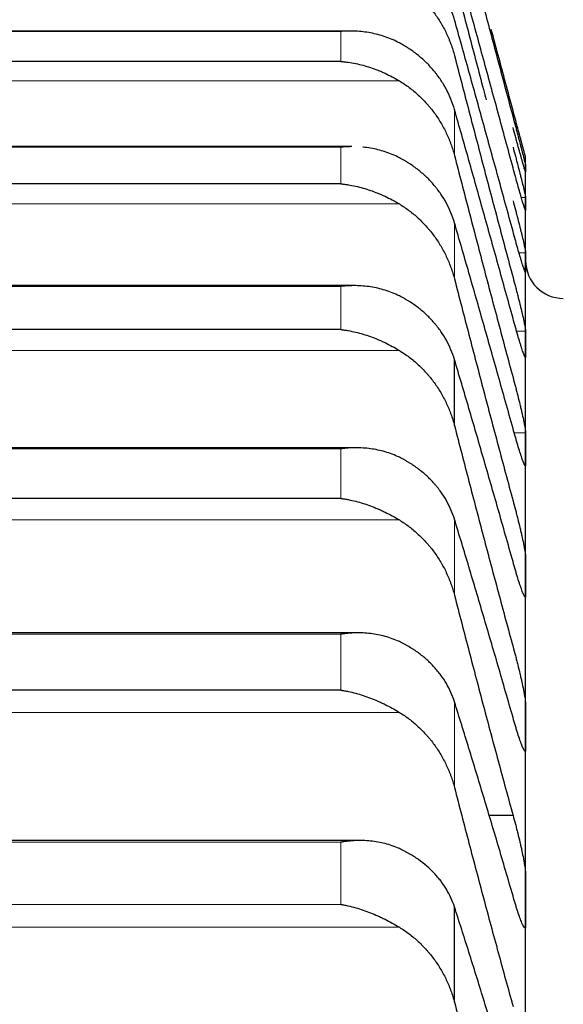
# Model space of a CAD drawing. Header units: inches. Extents: x 0 to 17820, y -10 to 12600.
# Tile 74 of 256: x 6484 to 6507, y 4931 to 4972. Entities that reach past the tile are written whole.
import ezdxf

# ---------------------------------------------------------------- set-up
doc = ezdxf.new("R2010")
doc.units = ezdxf.units.IN
doc.layers.add('1', color=7, linetype='Continuous', true_color=0xffffff)
doc.layers.add('254', color=7, linetype='Continuous', true_color=0xffffff)
doc.styles.add('latin_extended', font='simplex.shx')
doc.dimstyles.get("Standard").update_dxf_attribs({"dimtxt": 0.18, "dimasz": 0.18, "dimexe": 0.18, "dimexo": 0.0625, "dimgap": 0.09, "dimtad": 0, "dimtih": 1, "dimtoh": 1, "dimdec": 4, "dimzin": 0, "dimdsep": 46, "dimtxsty": 'Standard', "dimcen": 0.09, "dimadec": 0, "dimazin": 0, "dimtfac": 1, "dimtdec": 4, "dimtofl": 0, "dimtmove": 0, "dimatfit": 3, "dimfxl": 1, "dimtolj": 1, "dimtzin": 0, "dimarcsym": 0})

# ---------------------------------------------------------------- blocks, each defined once
blk = doc.blocks.new('_U11')
at = {"layer": '254', "color": 3, "linetype": 'Continuous', "lineweight": 13, "transparency": 16777216}
for p, q in [((1736.076, 5351.265), (961.577, 5351.265)), ((991.577, 4450.566), (991.577, 5246.265)), ((6476.743, 4345.566), (961.577, 4345.566))]:
    blk.add_line(p, q, dxfattribs=at)
at = {"layer": '254', "color": 3, "transparency": 16777216}
for points in [[(1009.077, 5246.265), (974.077, 5246.265), (991.577, 5351.265)], [(974.077, 4450.566), (1009.077, 4450.566), (991.577, 4345.566)]]:
    blk.add_solid(points, dxfattribs=at)
at = {"layer": 'Defpoints', "color": 0, "transparency": 16777216}
for p in [(991.577, 5351.265), (1766.076, 5351.265), (6506.743, 4345.566)]:
    blk.add_point(p, dxfattribs=at)
at = {"layer": '254', "color": 2, "lineweight": 13, "transparency": 16777216, "insert": (834.077, 4696.571), "char_height": 105, "attachment_point": 1, "rotation": 90, "style": 'latin_extended'}
blk.add_mtext('\\A1;\\C2;1006', dxfattribs=at)

msp = doc.modelspace()

# ---------------------------------------------------------------- linework, layer by layer
at = {"layer": '1', "color": 2, "linetype": 'Continuous', "lineweight": 25}
for p, q in [((6497.666, 4971.924), (6460.637, 4971.924)), ((6497.288, 4970.632), (6460.999, 4970.632)), ((6497.754, 4967.012), (6460.552, 4967.012)), ((6505.143, 4966.566), (6505.141, 4966.566)), ((6505.143, 4966.069), (6505.143, 4966.566)), ((6505.143, 4964.578), (6505.143, 4966.069)), ((6497.288, 4965.434), (6460.999, 4965.434)), ((6505.143, 4962.096), (6505.143, 4964.578)), ((6505.143, 4958.626), (6505.143, 4962.096)), ((6497.843, 4961.107), (6460.466, 4961.107)), ((6497.288, 4959.243), (6460.999, 4959.243)), ((6505.143, 4954.175), (6505.143, 4958.626)), ((6502.117, 4955.161), (6502.117, 4957.968)), ((6497.931, 4954.218), (6460.379, 4954.218)), ((6505.143, 4948.749), (6505.143, 4954.175)), ((6497.288, 4952.069), (6460.999, 4952.069)), ((6505.143, 4942.357), (6505.143, 4948.749)), ((6498.02, 4946.356), (6460.291, 4946.356)), ((6497.288, 4943.923), (6460.999, 4943.923)), ((6505.143, 4935.009), (6505.143, 4942.357)), ((6504.606, 4938.602), (6503.572, 4938.602)), ((6498.108, 4937.533), (6460.204, 4937.533)), ((6502.117, 4930.664), (6502.117, 4934.713)), ((6505.143, 4926.718), (6505.143, 4935.009))]:
    msp.add_line(p, q, dxfattribs=at)
at = {"layer": '1', "color": 110, "linetype": 'Continuous', "lineweight": 13}
for p, q in [((6497.288, 4971.908), (6460.999, 4971.908)), ((6497.288, 4970.632), (6497.288, 4971.908)), ((6499.775, 4969.806), (6458.512, 4969.806)), ((6502.117, 4966.634), (6502.117, 4968.588)), ((6497.288, 4966.989), (6460.999, 4966.989)), ((6497.288, 4965.434), (6497.288, 4966.989)), ((6505.141, 4964.853), (6504.959, 4964.853)), ((6499.775, 4964.576), (6458.512, 4964.576)), ((6502.117, 4961.391), (6502.117, 4963.773)), ((6505.141, 4962.507), (6504.859, 4962.507)), ((6497.288, 4961.075), (6460.999, 4961.075)), ((6497.288, 4959.243), (6497.288, 4961.075)), ((6505.141, 4959.174), (6504.757, 4959.174)), ((6499.775, 4958.355), (6458.512, 4958.355)), ((6505.141, 4958.078), (6505.118, 4958.078)), ((6505.141, 4954.858), (6504.656, 4954.858)), ((6497.288, 4954.175), (6460.999, 4954.175)), ((6497.288, 4952.069), (6497.288, 4954.175)), ((6505.141, 4953.492), (6505.11, 4953.492)), ((6499.775, 4951.153), (6458.512, 4951.153)), ((6502.117, 4947.956), (6502.117, 4951.182)), ((6497.288, 4946.301), (6460.999, 4946.301)), ((6497.288, 4943.923), (6497.288, 4946.301)), ((6502.117, 4939.785), (6502.117, 4943.426)), ((6499.775, 4942.98), (6458.512, 4942.98)), ((6497.288, 4937.464), (6460.999, 4937.464)), ((6497.288, 4934.82), (6497.288, 4937.464)), ((6497.288, 4934.82), (6460.999, 4934.82)), ((6499.775, 4933.851), (6458.512, 4933.851))]:
    msp.add_line(p, q, dxfattribs=at)
at = {"layer": '1', "color": 2, "linetype": 'Continuous', "lineweight": 25}
msp.add_arc((6506.743, 4962.166), 1.6, 180, 270, dxfattribs=at)
for points, knots in [([(6502.117, 4972.406), (6502.075, 4972.557), (6502.025, 4972.706), (6501.91, 4972.996), (6501.781, 4973.279), (6501.623, 4973.55), (6501.494, 4973.748), (6501.449, 4973.813), (6501.379, 4973.91), (6501.355, 4973.942), (6501.306, 4974.005), (6501.282, 4974.036), (6501.157, 4974.19), (6500.945, 4974.427), (6500.71, 4974.643), (6500.463, 4974.848), (6500.334, 4974.945), (6500.164, 4975.06), (6500.13, 4975.082), (6500.06, 4975.127), (6499.956, 4975.192), (6499.848, 4975.254), (6499.775, 4975.293)], [0, 0, 0, 0, 0.125, 0.125, 0.25, 0.375, 0.375, 0.4375, 0.4375, 0.46875, 0.46875, 0.5, 0.5, 0.625, 0.75, 0.75, 0.875, 0.875, 0.90625, 0.90625, 0.9375, 1, 1, 1, 1]), ([(6499.775, 4974.037), (6499.921, 4973.95), (6500.061, 4973.856), (6500.33, 4973.656), (6500.587, 4973.443), (6500.823, 4973.206), (6500.964, 4973.05), (6500.992, 4973.019), (6501.047, 4972.955), (6501.074, 4972.922), (6501.154, 4972.824), (6501.206, 4972.758), (6501.356, 4972.555), (6501.448, 4972.416), (6501.62, 4972.13), (6501.699, 4971.983), (6501.807, 4971.756), (6501.841, 4971.68), (6501.89, 4971.563), (6501.906, 4971.524), (6501.937, 4971.446), (6501.952, 4971.406), (6502.024, 4971.208), (6502.075, 4971.046), (6502.117, 4970.882)], [0, 0, 0, 0, 0.125, 0.125, 0.25, 0.375, 0.375, 0.40625, 0.40625, 0.4375, 0.4375, 0.5, 0.5, 0.625, 0.625, 0.75, 0.75, 0.8125, 0.8125, 0.84375, 0.84375, 0.875, 0.875, 1, 1, 1, 1]), ([(6502.117, 4974.13), (6502.321, 4973.35), (6502.731, 4971.787), (6503.181, 4970.077), (6503.427, 4969.148), (6503.465, 4969.005)], [0, 0, 0, 0, 0.458072, 0.916144, 1, 1, 1, 1]), ([(6503.372, 4972.888), (6503.572, 4972.136), (6503.982, 4970.601), (6504.395, 4969.056), (6504.606, 4968.267)], [0, 0, 0, 0, 0.491418, 1, 1, 1, 1]), ([(6499.775, 4971.419), (6499.675, 4971.471), (6499.575, 4971.519), (6499.374, 4971.606), (6499.273, 4971.645), (6499.069, 4971.715), (6498.966, 4971.746), (6498.76, 4971.8), (6498.655, 4971.824), (6498.446, 4971.863), (6498.341, 4971.879), (6498.131, 4971.904), (6498.026, 4971.912), (6497.816, 4971.923), (6497.71, 4971.925), (6497.552, 4971.922), (6497.473, 4971.92), (6497.38, 4971.915), (6497.334, 4971.912), (6497.314, 4971.91), (6497.301, 4971.909), (6497.294, 4971.909), (6497.288, 4971.908)], [0, 0, 0, 0, 0.125, 0.125, 0.25, 0.25, 0.375, 0.375, 0.5, 0.5, 0.625, 0.625, 0.75, 0.75, 0.875, 0.875, 0.9375, 0.96875, 0.984375, 0.992188, 0.992188, 1, 1, 1, 1]), ([(6504.606, 4968.549), (6504.395, 4969.335), (6504.087, 4970.483), (6503.781, 4971.624), (6503.684, 4971.986)], [0, 0, 0, 0, 0.681925, 1, 1, 1, 1]), ([(6502.117, 4968.588), (6502.075, 4968.737), (6502.025, 4968.883), (6501.91, 4969.167), (6501.781, 4969.445), (6501.623, 4969.711), (6501.494, 4969.905), (6501.449, 4969.969), (6501.379, 4970.064), (6501.355, 4970.095), (6501.306, 4970.157), (6501.282, 4970.187), (6501.157, 4970.339), (6500.945, 4970.57), (6500.71, 4970.782), (6500.463, 4970.982), (6500.334, 4971.078), (6500.164, 4971.19), (6500.13, 4971.212), (6500.06, 4971.256), (6499.956, 4971.32), (6499.848, 4971.38), (6499.775, 4971.419)], [0, 0, 0, 0, 0.125, 0.125, 0.25, 0.375, 0.375, 0.4375, 0.4375, 0.46875, 0.46875, 0.5, 0.5, 0.625, 0.75, 0.75, 0.875, 0.875, 0.90625, 0.90625, 0.9375, 1, 1, 1, 1]), ([(6497.288, 4970.632), (6497.291, 4970.632), (6497.294, 4970.632), (6497.301, 4970.631), (6497.304, 4970.631), (6497.314, 4970.63), (6497.334, 4970.628), (6497.38, 4970.624), (6497.473, 4970.614), (6497.552, 4970.604), (6497.71, 4970.581), (6497.815, 4970.562), (6498.129, 4970.498), (6498.337, 4970.442), (6498.648, 4970.34), (6498.752, 4970.302), (6498.907, 4970.241), (6498.959, 4970.22), (6499.063, 4970.176), (6499.114, 4970.153), (6499.269, 4970.081), (6499.372, 4970.031), (6499.575, 4969.923), (6499.675, 4969.867), (6499.775, 4969.806)], [0, 0, 0, 0, 0.003906, 0.003906, 0.007813, 0.007813, 0.015625, 0.03125, 0.0625, 0.125, 0.125, 0.25, 0.25, 0.5, 0.5, 0.625, 0.625, 0.6875, 0.6875, 0.75, 0.75, 0.875, 0.875, 1, 1, 1, 1]), ([(6499.775, 4969.806), (6499.921, 4969.719), (6500.061, 4969.624), (6500.33, 4969.423), (6500.587, 4969.209), (6500.823, 4968.97), (6500.964, 4968.813), (6500.992, 4968.781), (6501.047, 4968.717), (6501.074, 4968.684), (6501.154, 4968.586), (6501.206, 4968.519), (6501.356, 4968.315), (6501.448, 4968.175), (6501.62, 4967.887), (6501.699, 4967.74), (6501.807, 4967.512), (6501.841, 4967.435), (6501.89, 4967.318), (6501.906, 4967.279), (6501.937, 4967.2), (6501.952, 4967.16), (6502.024, 4966.961), (6502.075, 4966.798), (6502.117, 4966.634)], [0, 0, 0, 0, 0.125, 0.125, 0.25, 0.375, 0.375, 0.40625, 0.40625, 0.4375, 0.4375, 0.5, 0.5, 0.625, 0.625, 0.75, 0.75, 0.8125, 0.8125, 0.84375, 0.84375, 0.875, 0.875, 1, 1, 1, 1]), ([(6505.141, 4966.566), (6505.141, 4966.566), (6505.139, 4966.573), (6505.131, 4966.602), (6505.122, 4966.634), (6505.114, 4966.663), (6505.111, 4966.674), (6505.105, 4966.697), (6505.101, 4966.709), (6505.084, 4966.772), (6505.067, 4966.834), (6505.042, 4966.926), (6505.037, 4966.945), (6505.029, 4966.974), (6505.027, 4966.985), (6505.021, 4967.005), (6505.007, 4967.056), (6504.98, 4967.155), (6504.955, 4967.251), (6504.928, 4967.351), (6504.913, 4967.404), (6504.87, 4967.566), (6504.839, 4967.68), (6504.791, 4967.857), (6504.775, 4967.917), (6504.75, 4968.01), (6504.742, 4968.041), (6504.725, 4968.103), (6504.717, 4968.135), (6504.675, 4968.292), (6504.64, 4968.42), (6504.606, 4968.549)], [0, 0, 0, 0, 0.058339, 0.121116, 0.183894, 0.183894, 0.215282, 0.215282, 0.246671, 0.246671, 0.372226, 0.372226, 0.403615, 0.403615, 0.419309, 0.419309, 0.435003, 0.497781, 0.560558, 0.560558, 0.623336, 0.623336, 0.74889, 0.74889, 0.811668, 0.811668, 0.843056, 0.843056, 0.874445, 0.874445, 1, 1, 1, 1]), ([(6504.606, 4968.267), (6504.64, 4968.138), (6504.675, 4968.011), (6504.725, 4967.822), (6504.741, 4967.76), (6504.766, 4967.666), (6504.774, 4967.635), (6504.791, 4967.574), (6504.799, 4967.543), (6504.839, 4967.392), (6504.869, 4967.276), (6504.913, 4967.111), (6504.927, 4967.058), (6504.947, 4966.979), (6504.954, 4966.954), (6504.967, 4966.903), (6504.973, 4966.879), (6505.005, 4966.759), (6505.027, 4966.672), (6505.052, 4966.575), (6505.057, 4966.556), (6505.066, 4966.52), (6505.07, 4966.502), (6505.083, 4966.452), (6505.091, 4966.421), (6505.112, 4966.337), (6505.122, 4966.294), (6505.131, 4966.254), (6505.133, 4966.247), (6505.136, 4966.234), (6505.137, 4966.229), (6505.14, 4966.215), (6505.141, 4966.209), (6505.141, 4966.206)], [0, 0, 0, 0, 0.125, 0.125, 0.1875, 0.1875, 0.21875, 0.21875, 0.25, 0.25, 0.375, 0.375, 0.4375, 0.4375, 0.46875, 0.46875, 0.5, 0.5, 0.625, 0.625, 0.65625, 0.65625, 0.6875, 0.6875, 0.75, 0.75, 0.875, 0.875, 0.90625, 0.90625, 0.9375, 0.9375, 1, 1, 1, 1]), ([(6505.141, 4965.931), (6505.141, 4965.929), (6505.139, 4965.93), (6505.131, 4965.951), (6505.122, 4965.979), (6505.114, 4966.004), (6505.111, 4966.013), (6505.105, 4966.033), (6505.101, 4966.044), (6505.084, 4966.101), (6505.067, 4966.159), (6505.042, 4966.245), (6505.037, 4966.263), (6505.029, 4966.291), (6505.027, 4966.3), (6505.021, 4966.32), (6505.007, 4966.369), (6504.98, 4966.463), (6504.955, 4966.556), (6504.928, 4966.652), (6504.913, 4966.703), (6504.87, 4966.861), (6504.839, 4966.972), (6504.791, 4967.146), (6504.775, 4967.206), (6504.75, 4967.297), (6504.742, 4967.327), (6504.725, 4967.389), (6504.717, 4967.42), (6504.675, 4967.576), (6504.64, 4967.703), (6504.606, 4967.832)], [0, 0, 0, 0, 0.0625, 0.125, 0.1875, 0.1875, 0.21875, 0.21875, 0.25, 0.25, 0.375, 0.375, 0.40625, 0.40625, 0.421875, 0.421875, 0.4375, 0.5, 0.5625, 0.5625, 0.625, 0.625, 0.75, 0.75, 0.8125, 0.8125, 0.84375, 0.84375, 0.875, 0.875, 1, 1, 1, 1]), ([(6497.755, 4967.012), (6497.705, 4967.012), (6497.655, 4967.011), (6497.552, 4967.008), (6497.473, 4967.004), (6497.38, 4966.997), (6497.334, 4966.994), (6497.314, 4966.992), (6497.301, 4966.991), (6497.294, 4966.99), (6497.288, 4966.989)], [0, 0, 0, 0, 0.321804, 0.321804, 0.660902, 0.830451, 0.915226, 0.957613, 0.957613, 1, 1, 1, 1]), ([(6499.775, 4966.542), (6499.675, 4966.593), (6499.575, 4966.64), (6499.374, 4966.723), (6499.273, 4966.761), (6499.069, 4966.828), (6498.966, 4966.857), (6498.76, 4966.908), (6498.655, 4966.929), (6498.446, 4966.965), (6498.341, 4966.979), (6498.232, 4966.99), (6498.229, 4966.99), (6498.226, 4966.99)], [0, 0, 0, 0, 0.198718, 0.198718, 0.397437, 0.397437, 0.596155, 0.596155, 0.794873, 0.794873, 0.993591, 0.993591, 1, 1, 1, 1]), ([(6504.606, 4966.989), (6504.64, 4966.86), (6504.675, 4966.732), (6504.725, 4966.543), (6504.741, 4966.48), (6504.766, 4966.385), (6504.774, 4966.354), (6504.791, 4966.292), (6504.799, 4966.261), (6504.839, 4966.107), (6504.869, 4965.99), (6504.913, 4965.821), (6504.927, 4965.766), (6504.947, 4965.685), (6504.954, 4965.659), (6504.967, 4965.607), (6504.973, 4965.581), (6505.005, 4965.457), (6505.027, 4965.367), (6505.052, 4965.264), (6505.057, 4965.245), (6505.066, 4965.206), (6505.07, 4965.187), (6505.083, 4965.133), (6505.091, 4965.1), (6505.112, 4965.01), (6505.122, 4964.961), (6505.131, 4964.915), (6505.133, 4964.906), (6505.136, 4964.891), (6505.137, 4964.884), (6505.14, 4964.867), (6505.141, 4964.858), (6505.141, 4964.853)], [0, 0, 0, 0, 0.125, 0.125, 0.1875, 0.1875, 0.21875, 0.21875, 0.25, 0.25, 0.375, 0.375, 0.4375, 0.4375, 0.46875, 0.46875, 0.5, 0.5, 0.625, 0.625, 0.65625, 0.65625, 0.6875, 0.6875, 0.75, 0.75, 0.875, 0.875, 0.90625, 0.90625, 0.9375, 0.9375, 1, 1, 1, 1]), ([(6502.117, 4963.773), (6502.075, 4963.919), (6502.025, 4964.061), (6501.91, 4964.34), (6501.781, 4964.612), (6501.623, 4964.872), (6501.494, 4965.062), (6501.449, 4965.125), (6501.379, 4965.217), (6501.355, 4965.248), (6501.306, 4965.308), (6501.282, 4965.338), (6501.157, 4965.486), (6500.945, 4965.713), (6500.71, 4965.919), (6500.463, 4966.116), (6500.334, 4966.209), (6500.164, 4966.318), (6500.13, 4966.34), (6500.06, 4966.383), (6499.956, 4966.445), (6499.848, 4966.504), (6499.775, 4966.542)], [0, 0, 0, 0, 0.125, 0.125, 0.25, 0.375, 0.375, 0.4375, 0.4375, 0.46875, 0.46875, 0.5, 0.5, 0.625, 0.75, 0.75, 0.875, 0.875, 0.90625, 0.90625, 0.9375, 1, 1, 1, 1]), ([(6505.141, 4964.303), (6505.141, 4964.298), (6505.139, 4964.294), (6505.131, 4964.307), (6505.122, 4964.329), (6505.114, 4964.351), (6505.111, 4964.359), (6505.105, 4964.376), (6505.101, 4964.386), (6505.084, 4964.437), (6505.067, 4964.49), (6505.042, 4964.57), (6505.037, 4964.587), (6505.029, 4964.613), (6505.027, 4964.622), (6505.021, 4964.641), (6505.007, 4964.687), (6504.98, 4964.777), (6504.955, 4964.866), (6504.928, 4964.959), (6504.913, 4965.008), (6504.87, 4965.161), (6504.839, 4965.27), (6504.791, 4965.44), (6504.775, 4965.499), (6504.75, 4965.588), (6504.742, 4965.619), (6504.725, 4965.68), (6504.717, 4965.71), (6504.675, 4965.865), (6504.64, 4965.991), (6504.606, 4966.119)], [0, 0, 0, 0, 0.0625, 0.125, 0.1875, 0.1875, 0.21875, 0.21875, 0.25, 0.25, 0.375, 0.375, 0.40625, 0.40625, 0.421875, 0.421875, 0.4375, 0.5, 0.5625, 0.5625, 0.625, 0.625, 0.75, 0.75, 0.8125, 0.8125, 0.84375, 0.84375, 0.875, 0.875, 1, 1, 1, 1]), ([(6497.288, 4965.434), (6497.291, 4965.433), (6497.294, 4965.433), (6497.301, 4965.432), (6497.304, 4965.432), (6497.314, 4965.431), (6497.334, 4965.429), (6497.38, 4965.424), (6497.473, 4965.412), (6497.552, 4965.401), (6497.71, 4965.375), (6497.815, 4965.355), (6498.129, 4965.285), (6498.337, 4965.227), (6498.648, 4965.12), (6498.752, 4965.081), (6498.907, 4965.018), (6498.959, 4964.996), (6499.063, 4964.951), (6499.114, 4964.927), (6499.269, 4964.855), (6499.372, 4964.803), (6499.575, 4964.694), (6499.675, 4964.637), (6499.775, 4964.576)], [0, 0, 0, 0, 0.003906, 0.003906, 0.007812, 0.007812, 0.015625, 0.03125, 0.0625, 0.125, 0.125, 0.25, 0.25, 0.5, 0.5, 0.625, 0.625, 0.6875, 0.6875, 0.75, 0.75, 0.875, 0.875, 1, 1, 1, 1]), ([(6499.775, 4964.576), (6499.921, 4964.488), (6500.061, 4964.393), (6500.33, 4964.191), (6500.587, 4963.976), (6500.823, 4963.736), (6500.964, 4963.578), (6500.992, 4963.546), (6501.047, 4963.481), (6501.074, 4963.449), (6501.154, 4963.349), (6501.206, 4963.282), (6501.356, 4963.078), (6501.448, 4962.937), (6501.62, 4962.648), (6501.699, 4962.5), (6501.807, 4962.271), (6501.841, 4962.194), (6501.89, 4962.077), (6501.906, 4962.038), (6501.937, 4961.958), (6501.952, 4961.918), (6502.024, 4961.718), (6502.075, 4961.556), (6502.117, 4961.391)], [0, 0, 0, 0, 0.125, 0.125, 0.25, 0.375, 0.375, 0.40625, 0.40625, 0.4375, 0.4375, 0.5, 0.5, 0.625, 0.625, 0.75, 0.75, 0.8125, 0.8125, 0.84375, 0.84375, 0.875, 0.875, 1, 1, 1, 1]), ([(6504.606, 4964.715), (6504.64, 4964.587), (6504.675, 4964.459), (6504.725, 4964.269), (6504.741, 4964.205), (6504.766, 4964.11), (6504.774, 4964.079), (6504.791, 4964.016), (6504.799, 4963.984), (6504.839, 4963.829), (6504.869, 4963.71), (6504.913, 4963.537), (6504.927, 4963.481), (6504.947, 4963.398), (6504.954, 4963.371), (6504.967, 4963.317), (6504.973, 4963.291), (6505.005, 4963.163), (6505.027, 4963.069), (6505.052, 4962.961), (6505.057, 4962.94), (6505.066, 4962.9), (6505.07, 4962.88), (6505.083, 4962.823), (6505.091, 4962.787), (6505.112, 4962.69), (6505.122, 4962.636), (6505.131, 4962.584), (6505.133, 4962.574), (6505.136, 4962.556), (6505.137, 4962.548), (6505.14, 4962.527), (6505.141, 4962.515), (6505.141, 4962.507)], [0, 0, 0, 0, 0.125, 0.125, 0.1875, 0.1875, 0.21875, 0.21875, 0.25, 0.25, 0.375, 0.375, 0.4375, 0.4375, 0.46875, 0.46875, 0.5, 0.5, 0.625, 0.625, 0.65625, 0.65625, 0.6875, 0.6875, 0.75, 0.75, 0.875, 0.875, 0.90625, 0.90625, 0.9375, 0.9375, 1, 1, 1, 1]), ([(6505.141, 4961.684), (6505.141, 4961.676), (6505.139, 4961.667), (6505.131, 4961.672), (6505.122, 4961.689), (6505.114, 4961.707), (6505.111, 4961.713), (6505.105, 4961.728), (6505.101, 4961.737), (6505.084, 4961.782), (6505.067, 4961.83), (6505.042, 4961.904), (6505.037, 4961.92), (6505.029, 4961.944), (6505.027, 4961.953), (6505.021, 4961.97), (6505.007, 4962.013), (6504.98, 4962.099), (6504.955, 4962.184), (6504.928, 4962.273), (6504.913, 4962.321), (6504.87, 4962.469), (6504.839, 4962.575), (6504.791, 4962.742), (6504.775, 4962.799), (6504.75, 4962.887), (6504.742, 4962.917), (6504.725, 4962.977), (6504.717, 4963.007), (6504.675, 4963.16), (6504.64, 4963.285), (6504.606, 4963.413)], [0, 0, 0, 0, 0.0625, 0.125, 0.1875, 0.1875, 0.21875, 0.21875, 0.25, 0.25, 0.375, 0.375, 0.40625, 0.40625, 0.421875, 0.421875, 0.4375, 0.5, 0.5625, 0.5625, 0.625, 0.625, 0.75, 0.75, 0.8125, 0.8125, 0.84375, 0.84375, 0.875, 0.875, 1, 1, 1, 1]), ([(6504.606, 4961.45), (6504.64, 4961.322), (6504.675, 4961.195), (6504.725, 4961.004), (6504.741, 4960.94), (6504.766, 4960.845), (6504.774, 4960.813), (6504.791, 4960.749), (6504.799, 4960.718), (6504.839, 4960.561), (6504.869, 4960.439), (6504.913, 4960.264), (6504.927, 4960.206), (6504.947, 4960.121), (6504.954, 4960.093), (6504.967, 4960.038), (6504.973, 4960.012), (6505.005, 4959.879), (6505.027, 4959.782), (6505.052, 4959.67), (6505.057, 4959.648), (6505.066, 4959.605), (6505.07, 4959.584), (6505.083, 4959.523), (6505.091, 4959.486), (6505.112, 4959.382), (6505.122, 4959.323), (6505.131, 4959.265), (6505.133, 4959.254), (6505.136, 4959.234), (6505.137, 4959.224), (6505.14, 4959.198), (6505.141, 4959.185), (6505.141, 4959.174)], [0, 0, 0, 0, 0.125, 0.125, 0.1875, 0.1875, 0.21875, 0.21875, 0.25, 0.25, 0.375, 0.375, 0.4375, 0.4375, 0.46875, 0.46875, 0.5, 0.5, 0.625, 0.625, 0.65625, 0.65625, 0.6875, 0.6875, 0.75, 0.75, 0.875, 0.875, 0.90625, 0.90625, 0.9375, 0.9375, 1, 1, 1, 1]), ([(6499.775, 4960.67), (6499.675, 4960.72), (6499.575, 4960.765), (6499.374, 4960.846), (6499.273, 4960.882), (6499.069, 4960.945), (6498.966, 4960.973), (6498.76, 4961.02), (6498.655, 4961.04), (6498.446, 4961.071), (6498.341, 4961.083), (6498.131, 4961.1), (6498.026, 4961.105), (6497.816, 4961.108), (6497.71, 4961.106), (6497.552, 4961.098), (6497.473, 4961.093), (6497.38, 4961.085), (6497.334, 4961.08), (6497.314, 4961.078), (6497.301, 4961.077), (6497.294, 4961.076), (6497.288, 4961.075)], [0, 0, 0, 0, 0.125, 0.125, 0.25, 0.25, 0.375, 0.375, 0.5, 0.5, 0.625, 0.625, 0.75, 0.75, 0.875, 0.875, 0.9375, 0.96875, 0.984375, 0.992188, 0.992188, 1, 1, 1, 1]), ([(6502.117, 4957.968), (6502.075, 4958.11), (6502.025, 4958.25), (6501.91, 4958.522), (6501.781, 4958.788), (6501.623, 4959.042), (6501.494, 4959.227), (6501.449, 4959.288), (6501.379, 4959.379), (6501.355, 4959.409), (6501.306, 4959.468), (6501.282, 4959.497), (6501.157, 4959.641), (6500.945, 4959.862), (6500.71, 4960.064), (6500.463, 4960.255), (6500.334, 4960.346), (6500.164, 4960.453), (6500.13, 4960.474), (6500.06, 4960.515), (6499.956, 4960.576), (6499.848, 4960.633), (6499.775, 4960.67)], [0, 0, 0, 0, 0.125, 0.125, 0.25, 0.375, 0.375, 0.4375, 0.4375, 0.46875, 0.46875, 0.5, 0.5, 0.625, 0.75, 0.75, 0.875, 0.875, 0.90625, 0.90625, 0.9375, 1, 1, 1, 1]), ([(6505.141, 4958.078), (6505.141, 4958.068), (6505.139, 4958.053), (6505.131, 4958.051), (6505.122, 4958.062), (6505.114, 4958.076), (6505.111, 4958.081), (6505.105, 4958.094), (6505.101, 4958.101), (6505.084, 4958.139), (6505.067, 4958.182), (6505.042, 4958.251), (6505.037, 4958.266), (6505.029, 4958.288), (6505.027, 4958.296), (6505.021, 4958.312), (6505.007, 4958.353), (6504.98, 4958.433), (6504.955, 4958.514), (6504.928, 4958.6), (6504.913, 4958.646), (6504.87, 4958.789), (6504.839, 4958.891), (6504.791, 4959.055), (6504.775, 4959.111), (6504.75, 4959.197), (6504.742, 4959.226), (6504.725, 4959.286), (6504.717, 4959.315), (6504.675, 4959.466), (6504.64, 4959.589), (6504.606, 4959.717)], [0, 0, 0, 0, 0.0625, 0.125, 0.1875, 0.1875, 0.21875, 0.21875, 0.25, 0.25, 0.375, 0.375, 0.40625, 0.40625, 0.421875, 0.421875, 0.4375, 0.5, 0.5625, 0.5625, 0.625, 0.625, 0.75, 0.75, 0.8125, 0.8125, 0.84375, 0.84375, 0.875, 0.875, 1, 1, 1, 1]), ([(6497.288, 4959.243), (6497.291, 4959.242), (6497.294, 4959.242), (6497.301, 4959.241), (6497.304, 4959.241), (6497.314, 4959.239), (6497.334, 4959.237), (6497.38, 4959.231), (6497.473, 4959.218), (6497.552, 4959.205), (6497.71, 4959.177), (6497.815, 4959.155), (6498.129, 4959.08), (6498.337, 4959.019), (6498.648, 4958.908), (6498.752, 4958.868), (6498.907, 4958.803), (6498.959, 4958.781), (6499.063, 4958.734), (6499.114, 4958.71), (6499.269, 4958.636), (6499.372, 4958.584), (6499.575, 4958.474), (6499.675, 4958.416), (6499.775, 4958.355)], [0, 0, 0, 0, 0.003906, 0.003906, 0.007812, 0.007812, 0.015625, 0.03125, 0.0625, 0.125, 0.125, 0.25, 0.25, 0.5, 0.5, 0.625, 0.625, 0.6875, 0.6875, 0.75, 0.75, 0.875, 0.875, 1, 1, 1, 1]), ([(6499.775, 4958.355), (6499.921, 4958.267), (6500.061, 4958.171), (6500.33, 4957.968), (6500.587, 4957.752), (6500.823, 4957.511), (6500.964, 4957.353), (6500.992, 4957.321), (6501.047, 4957.256), (6501.074, 4957.223), (6501.154, 4957.124), (6501.206, 4957.057), (6501.356, 4956.851), (6501.448, 4956.711), (6501.62, 4956.421), (6501.699, 4956.272), (6501.807, 4956.043), (6501.841, 4955.966), (6501.89, 4955.848), (6501.906, 4955.809), (6501.937, 4955.73), (6501.952, 4955.69), (6502.024, 4955.489), (6502.075, 4955.326), (6502.117, 4955.161)], [0, 0, 0, 0, 0.125, 0.125, 0.25, 0.375, 0.375, 0.40625, 0.40625, 0.4375, 0.4375, 0.5, 0.5, 0.625, 0.625, 0.75, 0.75, 0.8125, 0.8125, 0.84375, 0.84375, 0.875, 0.875, 1, 1, 1, 1]), ([(6504.606, 4957.198), (6504.64, 4957.072), (6504.675, 4956.945), (6504.725, 4956.753), (6504.741, 4956.69), (6504.766, 4956.594), (6504.774, 4956.562), (6504.791, 4956.498), (6504.799, 4956.466), (6504.839, 4956.308), (6504.869, 4956.185), (6504.913, 4956.006), (6504.927, 4955.947), (6504.947, 4955.861), (6504.954, 4955.832), (6504.967, 4955.776), (6504.973, 4955.748), (6505.005, 4955.612), (6505.027, 4955.511), (6505.052, 4955.394), (6505.057, 4955.371), (6505.066, 4955.327), (6505.07, 4955.305), (6505.083, 4955.241), (6505.091, 4955.202), (6505.112, 4955.091), (6505.122, 4955.028), (6505.131, 4954.963), (6505.133, 4954.951), (6505.136, 4954.928), (6505.137, 4954.917), (6505.14, 4954.888), (6505.141, 4954.871), (6505.141, 4954.858)], [0, 0, 0, 0, 0.125, 0.125, 0.1875, 0.1875, 0.21875, 0.21875, 0.25, 0.25, 0.375, 0.375, 0.4375, 0.4375, 0.46875, 0.46875, 0.5, 0.5, 0.625, 0.625, 0.65625, 0.65625, 0.6875, 0.6875, 0.75, 0.75, 0.875, 0.875, 0.90625, 0.90625, 0.9375, 0.9375, 1, 1, 1, 1]), ([(6505.141, 4953.492), (6505.141, 4953.478), (6505.139, 4953.459), (6505.131, 4953.449), (6505.122, 4953.455), (6505.114, 4953.464), (6505.111, 4953.468), (6505.105, 4953.478), (6505.101, 4953.484), (6505.084, 4953.516), (6505.067, 4953.554), (6505.042, 4953.617), (6505.037, 4953.63), (6505.029, 4953.651), (6505.027, 4953.658), (6505.021, 4953.673), (6505.007, 4953.711), (6504.98, 4953.786), (6504.955, 4953.863), (6504.928, 4953.945), (6504.913, 4953.989), (6504.87, 4954.127), (6504.839, 4954.226), (6504.791, 4954.385), (6504.775, 4954.44), (6504.75, 4954.525), (6504.742, 4954.553), (6504.725, 4954.611), (6504.717, 4954.641), (6504.675, 4954.789), (6504.64, 4954.911), (6504.606, 4955.037)], [0, 0, 0, 0, 0.0625, 0.125, 0.1875, 0.1875, 0.21875, 0.21875, 0.25, 0.25, 0.375, 0.375, 0.40625, 0.40625, 0.421875, 0.421875, 0.4375, 0.5, 0.5625, 0.5625, 0.625, 0.625, 0.75, 0.75, 0.8125, 0.8125, 0.84375, 0.84375, 0.875, 0.875, 1, 1, 1, 1]), ([(6499.775, 4953.814), (6499.675, 4953.863), (6499.575, 4953.906), (6499.374, 4953.983), (6499.273, 4954.018), (6499.069, 4954.077), (6498.966, 4954.103), (6498.76, 4954.146), (6498.655, 4954.164), (6498.446, 4954.192), (6498.341, 4954.202), (6498.131, 4954.216), (6498.026, 4954.219), (6497.816, 4954.218), (6497.71, 4954.214), (6497.552, 4954.203), (6497.473, 4954.196), (6497.38, 4954.186), (6497.334, 4954.181), (6497.314, 4954.178), (6497.301, 4954.177), (6497.294, 4954.176), (6497.288, 4954.175)], [0, 0, 0, 0, 0.125, 0.125, 0.25, 0.25, 0.375, 0.375, 0.5, 0.5, 0.625, 0.625, 0.75, 0.75, 0.875, 0.875, 0.9375, 0.96875, 0.984375, 0.992187, 0.992187, 1, 1, 1, 1]), ([(6502.117, 4951.182), (6502.075, 4951.321), (6502.025, 4951.457), (6501.91, 4951.723), (6501.781, 4951.982), (6501.623, 4952.229), (6501.494, 4952.41), (6501.449, 4952.469), (6501.379, 4952.557), (6501.355, 4952.586), (6501.306, 4952.644), (6501.282, 4952.672), (6501.157, 4952.813), (6500.945, 4953.028), (6500.71, 4953.224), (6500.463, 4953.41), (6500.334, 4953.498), (6500.164, 4953.602), (6500.13, 4953.623), (6500.06, 4953.663), (6499.956, 4953.722), (6499.848, 4953.778), (6499.775, 4953.814)], [0, 0, 0, 0, 0.125, 0.125, 0.25, 0.375, 0.375, 0.4375, 0.4375, 0.46875, 0.46875, 0.5, 0.5, 0.625, 0.75, 0.75, 0.875, 0.875, 0.90625, 0.90625, 0.9375, 1, 1, 1, 1]), ([(6497.288, 4952.069), (6497.291, 4952.068), (6497.294, 4952.068), (6497.301, 4952.067), (6497.304, 4952.066), (6497.314, 4952.065), (6497.334, 4952.062), (6497.38, 4952.055), (6497.473, 4952.041), (6497.552, 4952.027), (6497.71, 4951.996), (6497.815, 4951.972), (6498.129, 4951.893), (6498.337, 4951.828), (6498.648, 4951.713), (6498.752, 4951.672), (6498.907, 4951.606), (6498.959, 4951.583), (6499.063, 4951.535), (6499.114, 4951.511), (6499.269, 4951.436), (6499.372, 4951.383), (6499.575, 4951.272), (6499.675, 4951.213), (6499.775, 4951.153)], [0, 0, 0, 0, 0.003906, 0.003906, 0.007813, 0.007813, 0.015625, 0.03125, 0.0625, 0.125, 0.125, 0.25, 0.25, 0.5, 0.5, 0.625, 0.625, 0.6875, 0.6875, 0.75, 0.75, 0.875, 0.875, 1, 1, 1, 1]), ([(6504.606, 4951.967), (6504.64, 4951.842), (6504.675, 4951.715), (6504.725, 4951.524), (6504.741, 4951.46), (6504.766, 4951.364), (6504.774, 4951.332), (6504.791, 4951.268), (6504.799, 4951.236), (6504.839, 4951.076), (6504.869, 4950.952), (6504.913, 4950.77), (6504.927, 4950.711), (6504.947, 4950.622), (6504.954, 4950.593), (6504.967, 4950.536), (6504.973, 4950.507), (6505.005, 4950.368), (6505.027, 4950.264), (6505.052, 4950.142), (6505.057, 4950.119), (6505.066, 4950.072), (6505.07, 4950.049), (6505.083, 4949.983), (6505.091, 4949.941), (6505.112, 4949.824), (6505.122, 4949.756), (6505.131, 4949.685), (6505.133, 4949.672), (6505.136, 4949.646), (6505.137, 4949.635), (6505.14, 4949.601), (6505.141, 4949.582), (6505.141, 4949.566)], [0, 0, 0, 0, 0.125, 0.125, 0.1875, 0.1875, 0.21875, 0.21875, 0.25, 0.25, 0.375, 0.375, 0.4375, 0.4375, 0.46875, 0.46875, 0.5, 0.5, 0.625, 0.625, 0.65625, 0.65625, 0.6875, 0.6875, 0.75, 0.75, 0.875, 0.875, 0.90625, 0.90625, 0.9375, 0.9375, 1, 1, 1, 1]), ([(6499.775, 4951.153), (6499.921, 4951.064), (6500.061, 4950.968), (6500.33, 4950.765), (6500.587, 4950.548), (6500.823, 4950.307), (6500.964, 4950.149), (6500.992, 4950.117), (6501.047, 4950.052), (6501.074, 4950.019), (6501.154, 4949.919), (6501.206, 4949.852), (6501.356, 4949.646), (6501.448, 4949.505), (6501.62, 4949.216), (6501.699, 4949.067), (6501.807, 4948.838), (6501.841, 4948.76), (6501.89, 4948.643), (6501.906, 4948.603), (6501.937, 4948.524), (6501.952, 4948.484), (6502.024, 4948.284), (6502.075, 4948.121), (6502.117, 4947.956)], [0, 0, 0, 0, 0.125, 0.125, 0.25, 0.375, 0.375, 0.40625, 0.40625, 0.4375, 0.4375, 0.5, 0.5, 0.625, 0.625, 0.75, 0.75, 0.8125, 0.8125, 0.84375, 0.84375, 0.875, 0.875, 1, 1, 1, 1]), ([(6505.141, 4947.932), (6505.141, 4947.916), (6505.139, 4947.891), (6505.131, 4947.873), (6505.122, 4947.874), (6505.114, 4947.879), (6505.111, 4947.882), (6505.105, 4947.889), (6505.101, 4947.893), (6505.084, 4947.919), (6505.067, 4947.952), (6505.042, 4948.009), (6505.037, 4948.021), (6505.029, 4948.04), (6505.027, 4948.047), (6505.021, 4948.06), (6505.007, 4948.095), (6504.98, 4948.166), (6504.955, 4948.238), (6504.928, 4948.316), (6504.913, 4948.358), (6504.87, 4948.49), (6504.839, 4948.586), (6504.791, 4948.741), (6504.775, 4948.794), (6504.75, 4948.877), (6504.742, 4948.905), (6504.725, 4948.962), (6504.717, 4948.991), (6504.675, 4949.136), (6504.64, 4949.257), (6504.606, 4949.382)], [0, 0, 0, 0, 0.0625, 0.125, 0.1875, 0.1875, 0.21875, 0.21875, 0.25, 0.25, 0.375, 0.375, 0.40625, 0.40625, 0.421875, 0.421875, 0.4375, 0.5, 0.5625, 0.5625, 0.625, 0.625, 0.75, 0.75, 0.8125, 0.8125, 0.84375, 0.84375, 0.875, 0.875, 1, 1, 1, 1]), ([(6499.775, 4945.983), (6499.675, 4946.03), (6499.575, 4946.072), (6499.374, 4946.147), (6499.273, 4946.179), (6499.069, 4946.235), (6498.966, 4946.259), (6498.76, 4946.299), (6498.655, 4946.314), (6498.446, 4946.339), (6498.341, 4946.347), (6498.131, 4946.356), (6498.026, 4946.357), (6497.816, 4946.352), (6497.71, 4946.347), (6497.552, 4946.333), (6497.473, 4946.325), (6497.38, 4946.313), (6497.334, 4946.307), (6497.314, 4946.304), (6497.301, 4946.302), (6497.294, 4946.301), (6497.288, 4946.301)], [0, 0, 0, 0, 0.125, 0.125, 0.25, 0.25, 0.375, 0.375, 0.5, 0.5, 0.625, 0.625, 0.75, 0.75, 0.875, 0.875, 0.9375, 0.96875, 0.984375, 0.992187, 0.992187, 1, 1, 1, 1]), ([(6502.117, 4943.426), (6502.075, 4943.561), (6502.025, 4943.694), (6501.91, 4943.952), (6501.781, 4944.205), (6501.623, 4944.445), (6501.494, 4944.62), (6501.449, 4944.678), (6501.379, 4944.764), (6501.355, 4944.792), (6501.306, 4944.848), (6501.282, 4944.875), (6501.157, 4945.012), (6500.945, 4945.221), (6500.71, 4945.411), (6500.463, 4945.592), (6500.334, 4945.677), (6500.164, 4945.778), (6500.13, 4945.798), (6500.06, 4945.837), (6499.956, 4945.894), (6499.848, 4945.949), (6499.775, 4945.983)], [0, 0, 0, 0, 0.125, 0.125, 0.25, 0.375, 0.375, 0.4375, 0.4375, 0.46875, 0.46875, 0.5, 0.5, 0.625, 0.75, 0.75, 0.875, 0.875, 0.90625, 0.90625, 0.9375, 1, 1, 1, 1]), ([(6504.606, 4945.765), (6504.64, 4945.641), (6504.675, 4945.515), (6504.725, 4945.325), (6504.741, 4945.261), (6504.766, 4945.165), (6504.774, 4945.132), (6504.791, 4945.068), (6504.799, 4945.036), (6504.839, 4944.875), (6504.869, 4944.75), (6504.913, 4944.566), (6504.927, 4944.505), (6504.947, 4944.415), (6504.954, 4944.385), (6504.967, 4944.327), (6504.973, 4944.298), (6505.005, 4944.155), (6505.027, 4944.048), (6505.052, 4943.922), (6505.057, 4943.898), (6505.066, 4943.849), (6505.07, 4943.825), (6505.083, 4943.756), (6505.091, 4943.712), (6505.112, 4943.589), (6505.122, 4943.517), (6505.131, 4943.44), (6505.133, 4943.425), (6505.136, 4943.398), (6505.137, 4943.384), (6505.14, 4943.347), (6505.141, 4943.326), (6505.141, 4943.307)], [0, 0, 0, 0, 0.125, 0.125, 0.1875, 0.1875, 0.21875, 0.21875, 0.25, 0.25, 0.375, 0.375, 0.4375, 0.4375, 0.46875, 0.46875, 0.5, 0.5, 0.625, 0.625, 0.65625, 0.65625, 0.6875, 0.6875, 0.75, 0.75, 0.875, 0.875, 0.90625, 0.90625, 0.9375, 0.9375, 1, 1, 1, 1]), ([(6497.288, 4943.923), (6497.291, 4943.923), (6497.294, 4943.922), (6497.301, 4943.921), (6497.304, 4943.921), (6497.314, 4943.919), (6497.334, 4943.916), (6497.38, 4943.909), (6497.473, 4943.892), (6497.552, 4943.877), (6497.71, 4943.844), (6497.815, 4943.818), (6498.129, 4943.734), (6498.337, 4943.667), (6498.648, 4943.548), (6498.752, 4943.506), (6498.907, 4943.438), (6498.959, 4943.415), (6499.063, 4943.366), (6499.114, 4943.342), (6499.269, 4943.265), (6499.372, 4943.211), (6499.575, 4943.099), (6499.675, 4943.041), (6499.775, 4942.98)], [0, 0, 0, 0, 0.003906, 0.003906, 0.007812, 0.007812, 0.015625, 0.03125, 0.0625, 0.125, 0.125, 0.25, 0.25, 0.5, 0.5, 0.625, 0.625, 0.6875, 0.6875, 0.75, 0.75, 0.875, 0.875, 1, 1, 1, 1]), ([(6499.775, 4942.98), (6499.921, 4942.891), (6500.061, 4942.796), (6500.33, 4942.592), (6500.587, 4942.376), (6500.823, 4942.134), (6500.964, 4941.976), (6500.992, 4941.944), (6501.047, 4941.879), (6501.074, 4941.846), (6501.154, 4941.747), (6501.206, 4941.679), (6501.356, 4941.474), (6501.448, 4941.333), (6501.62, 4941.043), (6501.699, 4940.895), (6501.807, 4940.666), (6501.841, 4940.589), (6501.89, 4940.471), (6501.906, 4940.432), (6501.937, 4940.353), (6501.952, 4940.313), (6502.024, 4940.113), (6502.075, 4939.95), (6502.117, 4939.785)], [0, 0, 0, 0, 0.125, 0.125, 0.25, 0.375, 0.375, 0.40625, 0.40625, 0.4375, 0.4375, 0.5, 0.5, 0.625, 0.625, 0.75, 0.75, 0.8125, 0.8125, 0.84375, 0.84375, 0.875, 0.875, 1, 1, 1, 1]), ([(6505.141, 4941.407), (6505.141, 4941.388), (6505.139, 4941.358), (6505.131, 4941.332), (6505.122, 4941.328), (6505.114, 4941.33), (6505.111, 4941.331), (6505.105, 4941.336), (6505.101, 4941.339), (6505.084, 4941.358), (6505.067, 4941.386), (6505.042, 4941.436), (6505.037, 4941.447), (6505.029, 4941.464), (6505.027, 4941.47), (6505.021, 4941.483), (6505.007, 4941.515), (6504.98, 4941.58), (6504.955, 4941.648), (6504.928, 4941.722), (6504.913, 4941.761), (6504.87, 4941.888), (6504.839, 4941.98), (6504.791, 4942.13), (6504.775, 4942.182), (6504.75, 4942.263), (6504.742, 4942.29), (6504.725, 4942.346), (6504.717, 4942.374), (6504.675, 4942.517), (6504.64, 4942.635), (6504.606, 4942.759)], [0, 0, 0, 0, 0.0625, 0.125, 0.1875, 0.1875, 0.21875, 0.21875, 0.25, 0.25, 0.375, 0.375, 0.40625, 0.40625, 0.421875, 0.421875, 0.4375, 0.5, 0.5625, 0.5625, 0.625, 0.625, 0.75, 0.75, 0.8125, 0.8125, 0.84375, 0.84375, 0.875, 0.875, 1, 1, 1, 1]), ([(6504.606, 4938.602), (6504.64, 4938.479), (6504.675, 4938.355), (6504.725, 4938.165), (6504.741, 4938.101), (6504.766, 4938.005), (6504.774, 4937.973), (6504.791, 4937.908), (6504.799, 4937.876), (6504.839, 4937.715), (6504.869, 4937.588), (6504.913, 4937.402), (6504.927, 4937.341), (6504.947, 4937.249), (6504.954, 4937.219), (6504.967, 4937.159), (6504.973, 4937.129), (6505.005, 4936.984), (6505.027, 4936.874), (6505.052, 4936.744), (6505.057, 4936.719), (6505.066, 4936.669), (6505.07, 4936.644), (6505.083, 4936.572), (6505.091, 4936.526), (6505.112, 4936.397), (6505.122, 4936.32), (6505.131, 4936.237), (6505.133, 4936.222), (6505.136, 4936.191), (6505.137, 4936.177), (6505.14, 4936.136), (6505.141, 4936.112), (6505.141, 4936.091)], [0, 0, 0, 0, 0.125, 0.125, 0.1875, 0.1875, 0.21875, 0.21875, 0.25, 0.25, 0.375, 0.375, 0.4375, 0.4375, 0.46875, 0.46875, 0.5, 0.5, 0.625, 0.625, 0.65625, 0.65625, 0.6875, 0.6875, 0.75, 0.75, 0.875, 0.875, 0.90625, 0.90625, 0.9375, 0.9375, 1, 1, 1, 1]), ([(6499.775, 4937.191), (6499.675, 4937.237), (6499.575, 4937.277), (6499.374, 4937.348), (6499.273, 4937.378), (6499.069, 4937.431), (6498.966, 4937.453), (6498.76, 4937.489), (6498.655, 4937.503), (6498.446, 4937.523), (6498.341, 4937.529), (6498.131, 4937.534), (6498.026, 4937.534), (6497.816, 4937.525), (6497.71, 4937.517), (6497.552, 4937.501), (6497.473, 4937.491), (6497.38, 4937.478), (6497.334, 4937.471), (6497.314, 4937.468), (6497.301, 4937.466), (6497.294, 4937.465), (6497.288, 4937.464)], [0, 0, 0, 0, 0.125, 0.125, 0.25, 0.25, 0.375, 0.375, 0.5, 0.5, 0.625, 0.625, 0.75, 0.75, 0.875, 0.875, 0.9375, 0.96875, 0.984375, 0.992187, 0.992187, 1, 1, 1, 1]), ([(6502.117, 4934.713), (6502.075, 4934.844), (6502.025, 4934.973), (6501.91, 4935.224), (6501.781, 4935.469), (6501.623, 4935.701), (6501.494, 4935.872), (6501.449, 4935.928), (6501.379, 4936.011), (6501.355, 4936.038), (6501.306, 4936.092), (6501.282, 4936.119), (6501.157, 4936.251), (6500.945, 4936.454), (6500.71, 4936.638), (6500.463, 4936.812), (6500.334, 4936.895), (6500.164, 4936.993), (6500.13, 4937.012), (6500.06, 4937.05), (6499.956, 4937.105), (6499.848, 4937.158), (6499.775, 4937.191)], [0, 0, 0, 0, 0.125, 0.125, 0.25, 0.375, 0.375, 0.4375, 0.4375, 0.46875, 0.46875, 0.5, 0.5, 0.625, 0.75, 0.75, 0.875, 0.875, 0.90625, 0.90625, 0.9375, 1, 1, 1, 1]), ([(6505.141, 4933.928), (6505.141, 4933.907), (6505.139, 4933.871), (6505.131, 4933.838), (6505.122, 4933.828), (6505.114, 4933.826), (6505.111, 4933.826), (6505.105, 4933.828), (6505.101, 4933.83), (6505.084, 4933.842), (6505.067, 4933.865), (6505.042, 4933.909), (6505.037, 4933.919), (6505.029, 4933.934), (6505.027, 4933.94), (6505.021, 4933.951), (6505.007, 4933.98), (6504.98, 4934.04), (6504.955, 4934.104), (6504.928, 4934.173), (6504.913, 4934.21), (6504.87, 4934.331), (6504.839, 4934.419), (6504.791, 4934.564), (6504.775, 4934.615), (6504.75, 4934.693), (6504.742, 4934.72), (6504.725, 4934.774), (6504.717, 4934.802), (6504.675, 4934.941), (6504.64, 4935.058), (6504.606, 4935.18)], [0, 0, 0, 0, 0.0625, 0.125, 0.1875, 0.1875, 0.21875, 0.21875, 0.25, 0.25, 0.375, 0.375, 0.40625, 0.40625, 0.421875, 0.421875, 0.4375, 0.5, 0.5625, 0.5625, 0.625, 0.625, 0.75, 0.75, 0.8125, 0.8125, 0.84375, 0.84375, 0.875, 0.875, 1, 1, 1, 1]), ([(6497.288, 4934.82), (6497.291, 4934.819), (6497.294, 4934.819), (6497.301, 4934.818), (6497.304, 4934.817), (6497.314, 4934.815), (6497.334, 4934.812), (6497.38, 4934.804), (6497.473, 4934.786), (6497.658, 4934.747), (6497.815, 4934.707), (6498.129, 4934.618), (6498.337, 4934.548), (6498.648, 4934.426), (6498.752, 4934.382), (6498.907, 4934.313), (6498.959, 4934.289), (6499.063, 4934.24), (6499.114, 4934.215), (6499.269, 4934.137), (6499.372, 4934.083), (6499.575, 4933.97), (6499.675, 4933.912), (6499.775, 4933.851)], [0, 0, 0, 0, 0.003906, 0.003906, 0.007812, 0.007812, 0.015625, 0.03125, 0.0625, 0.125, 0.25, 0.25, 0.5, 0.5, 0.625, 0.625, 0.6875, 0.6875, 0.75, 0.75, 0.875, 0.875, 1, 1, 1, 1]), ([(6499.775, 4933.851), (6499.921, 4933.762), (6500.061, 4933.667), (6500.33, 4933.463), (6500.587, 4933.247), (6500.823, 4933.006), (6500.964, 4932.848), (6500.992, 4932.816), (6501.047, 4932.751), (6501.074, 4932.719), (6501.154, 4932.619), (6501.206, 4932.552), (6501.356, 4932.347), (6501.448, 4932.206), (6501.62, 4931.918), (6501.699, 4931.769), (6501.807, 4931.541), (6501.841, 4931.464), (6501.89, 4931.347), (6501.906, 4931.308), (6501.937, 4931.229), (6501.952, 4931.189), (6502.024, 4930.99), (6502.075, 4930.828), (6502.117, 4930.664)], [0, 0, 0, 0, 0.125, 0.125, 0.25, 0.375, 0.375, 0.40625, 0.40625, 0.4375, 0.4375, 0.5, 0.5, 0.625, 0.625, 0.75, 0.75, 0.8125, 0.8125, 0.84375, 0.84375, 0.875, 0.875, 1, 1, 1, 1])]:
    msp.add_open_spline(points, degree=3, knots=knots, dxfattribs=at)
for points in [[(6504.606, 4966.119), (6504.395, 4966.898), (6503.975, 4968.445), (6503.35, 4970.735), (6502.731, 4972.995), (6502.321, 4974.481), (6502.117, 4975.22)], [(6504.606, 4963.413), (6504.395, 4964.185), (6503.975, 4965.719), (6503.35, 4967.985), (6502.731, 4970.216), (6502.321, 4971.68), (6502.117, 4972.406)], [(6502.117, 4970.882), (6502.321, 4970.098), (6502.731, 4968.528), (6503.35, 4966.17), (6503.975, 4963.811), (6504.395, 4962.237), (6504.606, 4961.45)], [(6504.606, 4959.717), (6504.395, 4960.482), (6503.975, 4962), (6503.35, 4964.238), (6502.731, 4966.436), (6502.321, 4967.875), (6502.117, 4968.588)], [(6502.117, 4966.634), (6502.321, 4965.846), (6502.731, 4964.27), (6503.35, 4961.91), (6503.975, 4959.552), (6504.395, 4957.983), (6504.606, 4957.198)], [(6505.141, 4966.206), (6505.143, 4966.16), (6505.143, 4966.115), (6505.143, 4966.069)], [(6505.143, 4966.069), (6505.143, 4966.023), (6505.143, 4965.977), (6505.141, 4965.931)], [(6505.141, 4964.853), (6505.143, 4964.761), (6505.143, 4964.669), (6505.143, 4964.578)], [(6505.143, 4964.578), (6505.143, 4964.486), (6505.143, 4964.395), (6505.141, 4964.303)], [(6504.606, 4955.037), (6504.395, 4955.794), (6503.975, 4957.294), (6503.35, 4959.5), (6502.731, 4961.662), (6502.321, 4963.074), (6502.117, 4963.773)], [(6505.141, 4962.507), (6505.143, 4962.37), (6505.143, 4962.233), (6505.143, 4962.096)], [(6505.143, 4962.096), (6505.143, 4961.958), (6505.143, 4961.821), (6505.141, 4961.684)], [(6502.117, 4961.391), (6502.321, 4960.6), (6502.731, 4959.022), (6503.35, 4956.662), (6503.975, 4954.31), (6504.395, 4952.748), (6504.606, 4951.967)], [(6505.141, 4959.174), (6505.143, 4958.991), (6505.143, 4958.809), (6505.143, 4958.626)], [(6505.143, 4958.626), (6505.143, 4958.443), (6505.143, 4958.261), (6505.141, 4958.078)], [(6504.606, 4949.382), (6504.395, 4950.129), (6503.975, 4951.609), (6503.35, 4953.78), (6502.731, 4955.902), (6502.321, 4957.285), (6502.117, 4957.968)], [(6502.117, 4955.161), (6502.321, 4954.37), (6502.731, 4952.792), (6503.35, 4950.436), (6503.975, 4948.094), (6504.395, 4946.54), (6504.606, 4945.765)], [(6505.141, 4954.858), (6505.143, 4954.63), (6505.143, 4954.402), (6505.143, 4954.175)], [(6505.143, 4954.175), (6505.143, 4953.947), (6505.143, 4953.719), (6505.141, 4953.492)], [(6504.606, 4942.759), (6504.395, 4943.496), (6503.975, 4944.953), (6503.35, 4947.085), (6502.731, 4949.164), (6502.321, 4950.515), (6502.117, 4951.182)], [(6505.141, 4949.566), (6505.143, 4949.294), (6505.143, 4949.021), (6505.143, 4948.749)], [(6505.143, 4948.749), (6505.143, 4948.476), (6505.143, 4948.204), (6505.141, 4947.932)], [(6502.117, 4947.956), (6502.321, 4947.165), (6502.731, 4945.589), (6503.35, 4943.242), (6503.975, 4940.912), (6504.395, 4939.37), (6504.606, 4938.602)], [(6504.606, 4935.18), (6504.395, 4935.905), (6503.975, 4937.337), (6503.35, 4939.427), (6502.731, 4941.46), (6502.321, 4942.777), (6502.117, 4943.426)], [(6505.141, 4943.307), (6505.143, 4942.99), (6505.143, 4942.674), (6505.143, 4942.357)], [(6505.143, 4942.357), (6505.143, 4942.04), (6505.143, 4941.724), (6505.141, 4941.407)], [(6502.117, 4939.785), (6502.321, 4938.996), (6502.731, 4937.425), (6503.35, 4935.09), (6503.975, 4932.777), (6504.395, 4931.249), (6504.606, 4930.489)], [(6505.141, 4936.091), (6505.143, 4935.731), (6505.143, 4935.37), (6505.143, 4935.009)], [(6504.606, 4926.657), (6504.395, 4927.369), (6503.975, 4928.773), (6503.35, 4930.817), (6502.731, 4932.801), (6502.321, 4934.082), (6502.117, 4934.713)], [(6505.143, 4935.009), (6505.143, 4934.649), (6505.143, 4934.288), (6505.141, 4933.928)], [(6502.117, 4930.664), (6502.321, 4929.877), (6502.731, 4928.313), (6503.35, 4925.994), (6503.975, 4923.701), (6504.395, 4922.191), (6504.606, 4921.44)]]:
    msp.add_open_spline(points, degree=3, dxfattribs=at)

# ---------------------------------------------------------------- dimensions: what is measured, and where the dimension line sits
at = {"layer": '254', "color": 2, "linetype": 'Continuous', "lineweight": 13}
dim = msp.add_linear_dim(base=(991.577, 5351.265), p1=(6506.743, 4345.566), p2=(1766.076, 5351.265), angle=90, text='\\C2;1006', dimstyle='Standard', override={"dimscale": 30, "dimtxt": 3.5, "dimasz": 3.5, "dimexe": 1, "dimexo": 1, "dimgap": 1.75, "dimtad": 1, "dimtih": 0, "dimtoh": 0, "dimdec": 0, "dimlfac": 0.033333, "dimzin": 8, "dimdsep": 46, "dimlunit": 2, "dimpost": '', "dimtxsty": 'latin_extended', "dimsah": 1, "dimse1": 0, "dimse2": 0, "dimsd1": 0, "dimsd2": 0, "dimclrd": 3, "dimclre": 3, "dimclrt": 2, "dimtol": 0, "dimtm": -0.1, "dimtfac": 0.714286, "dimtdec": 3, "dimtofl": 1, "dimtmove": 0, "dimtzin": 8, "dimlwd": 13, "dimlwe": 13}, dxfattribs=at)
dim.commit()
dim.dimension.update_dxf_attribs({"geometry": '_U11', "text_midpoint": (991.577, 4869.071), "dimtype": 160})

doc.saveas('drawing.dxf')
